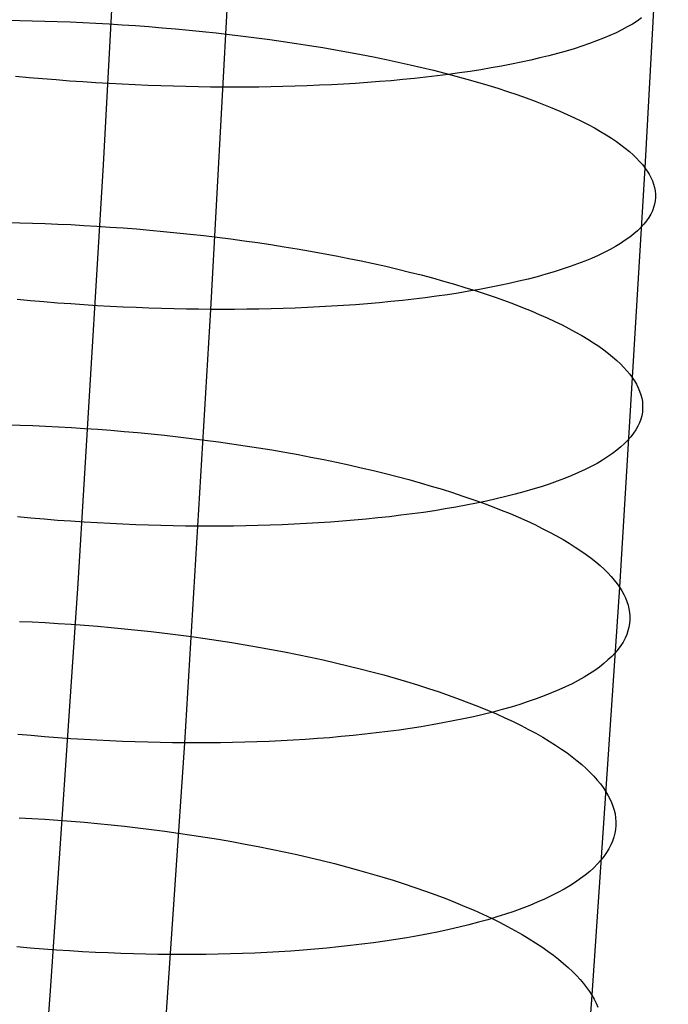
# Model space of a CAD drawing. Extents: x -37 to 483, y -973 to -253.
# Tile 108 of 197: x 417 to 433, y -836 to -813. Entities that reach past the tile are written whole.
import ezdxf

# ---------------------------------------------------------------- set-up
doc = ezdxf.new("R2010")
doc.units = 0
doc.layers.add('PREDEFINITO', color=7, linetype='CONTINUOUS')

msp = doc.modelspace()

# ---------------------------------------------------------------- linework, layer by layer
at = {"layer": 'PREDEFINITO'}
for p, q in [((419.881, -806.032, 74.286), (419.335, -816.127, 76.004)), ((432.55, -806.09, 76.642), (432.004, -816.199, 78.363)), ((422.411, -809.108, 63.028), (421.849, -819.511, 64.799)), ((417.103, -812.746, 87.259), (417.389, -812.75, 87.303)), ((417.389, -812.75, 87.303), (417.678, -812.756, 87.342)), ((417.678, -812.756, 87.342), (417.97, -812.763, 87.376)), ((417.97, -812.763, 87.376), (418.265, -812.773, 87.404)), ((418.265, -812.773, 87.404), (418.564, -812.784, 87.426)), ((418.564, -812.784, 87.426), (418.865, -812.798, 87.442)), ((431.821, -812.763, 71.523), (431.71, -812.833, 71.246)), ((431.924, -812.692, 71.801), (431.821, -812.763, 71.523)), ((418.865, -812.798, 87.442), (419.169, -812.813, 87.451)), ((419.169, -812.813, 87.451), (419.475, -812.83, 87.455)), ((419.475, -812.83, 87.455), (419.783, -812.849, 87.452)), ((419.783, -812.849, 87.452), (420.093, -812.87, 87.442)), ((420.093, -812.87, 87.442), (420.404, -812.894, 87.426)), ((420.404, -812.894, 87.426), (420.717, -812.919, 87.402)), ((420.717, -812.919, 87.402), (421.031, -812.946, 87.372)), ((421.031, -812.946, 87.372), (421.346, -812.976, 87.335)), ((421.346, -812.976, 87.335), (421.661, -813.007, 87.291)), ((421.661, -813.007, 87.291), (421.976, -813.041, 87.239)), ((431.463, -812.97, 70.699), (431.328, -813.036, 70.428)), ((431.591, -812.902, 70.972), (431.463, -812.97, 70.699)), ((431.71, -812.833, 71.246), (431.591, -812.902, 70.972)), ((421.976, -813.041, 87.239), (422.292, -813.077, 87.18)), ((422.292, -813.077, 87.18), (422.607, -813.115, 87.114)), ((422.607, -813.115, 87.114), (422.921, -813.154, 87.041)), ((422.921, -813.154, 87.041), (423.234, -813.196, 86.96)), ((423.234, -813.196, 86.96), (423.546, -813.24, 86.872)), ((423.546, -813.24, 86.872), (423.856, -813.286, 86.776)), ((430.873, -813.229, 69.634), (430.705, -813.291, 69.375)), ((431.032, -813.166, 69.895), (430.873, -813.229, 69.634)), ((431.184, -813.102, 70.16), (431.032, -813.166, 69.895)), ((431.328, -813.036, 70.428), (431.184, -813.102, 70.16)), ((423.856, -813.286, 86.776), (424.163, -813.334, 86.673)), ((424.163, -813.334, 86.673), (424.469, -813.384, 86.563)), ((424.469, -813.384, 86.563), (424.772, -813.436, 86.446)), ((424.772, -813.436, 86.446), (425.072, -813.49, 86.321)), ((430.159, -813.467, 68.623), (429.963, -813.522, 68.381)), ((430.349, -813.41, 68.87), (430.159, -813.467, 68.623)), ((430.531, -813.351, 69.12), (430.349, -813.41, 68.87)), ((430.705, -813.291, 69.375), (430.531, -813.351, 69.12)), ((425.072, -813.49, 86.321), (425.368, -813.545, 86.19)), ((425.368, -813.545, 86.19), (425.661, -813.603, 86.051)), ((425.661, -813.603, 86.051), (425.951, -813.662, 85.906)), ((425.951, -813.662, 85.906), (426.235, -813.723, 85.754)), ((429.334, -813.679, 67.683), (429.112, -813.727, 67.461)), ((429.55, -813.628, 67.911), (429.334, -813.679, 67.683)), ((429.76, -813.576, 68.143), (429.55, -813.628, 67.911)), ((429.963, -813.522, 68.381), (429.76, -813.576, 68.143)), ((426.235, -813.723, 85.754), (426.516, -813.785, 85.595)), ((426.516, -813.785, 85.595), (426.791, -813.849, 85.43)), ((426.791, -813.849, 85.43), (427.061, -813.915, 85.259)), ((427.061, -813.915, 85.259), (427.327, -813.982, 85.081)), ((427.919, -813.942, 66.437), (427.666, -813.979, 66.251)), ((428.168, -813.903, 66.63), (427.919, -813.942, 66.437)), ((428.412, -813.862, 66.829), (428.168, -813.903, 66.63)), ((428.651, -813.819, 67.034), (428.412, -813.862, 66.829)), ((428.884, -813.774, 67.245), (428.651, -813.819, 67.034)), ((429.112, -813.727, 67.461), (428.884, -813.774, 67.245)), ((417.605, -814.089, 63.79), (417.29, -814.059, 63.835)), ((417.92, -814.117, 63.753), (417.605, -814.089, 63.79)), ((418.234, -814.143, 63.722), (417.92, -814.117, 63.753)), ((418.547, -814.167, 63.699), (418.234, -814.143, 63.722)), ((418.858, -814.189, 63.682), (418.547, -814.167, 63.699)), ((426.071, -814.159, 65.269), (425.796, -814.182, 65.129)), ((426.345, -814.134, 65.416), (426.071, -814.159, 65.269)), ((426.616, -814.107, 65.57), (426.345, -814.134, 65.416)), ((426.883, -814.078, 65.73), (426.616, -814.107, 65.57)), ((427.148, -814.047, 65.897), (426.883, -814.078, 65.73)), ((427.409, -814.014, 66.071), (427.148, -814.047, 65.897)), ((427.327, -813.982, 85.081), (427.586, -814.05, 84.898)), ((427.666, -813.979, 66.251), (427.409, -814.014, 66.071)), ((427.586, -814.05, 84.898), (427.84, -814.12, 84.709)), ((427.84, -814.12, 84.709), (428.087, -814.191, 84.514)), ((419.168, -814.209, 63.672), (418.858, -814.189, 63.682)), ((419.476, -814.227, 63.669), (419.168, -814.209, 63.672)), ((419.782, -814.244, 63.672), (419.476, -814.227, 63.669)), ((420.086, -814.258, 63.682), (419.782, -814.244, 63.672)), ((420.387, -814.271, 63.698), (420.086, -814.258, 63.682)), ((420.686, -814.282, 63.72), (420.387, -814.271, 63.698)), ((420.981, -814.291, 63.747), (420.686, -814.282, 63.72)), ((421.273, -814.298, 63.781), (420.981, -814.291, 63.747)), ((421.562, -814.303, 63.82), (421.273, -814.298, 63.781)), ((421.848, -814.307, 63.864), (421.562, -814.303, 63.82)), ((422.13, -814.31, 63.914), (421.848, -814.307, 63.864)), ((422.41, -814.31, 63.969), (422.13, -814.31, 63.914)), ((422.692, -814.309, 64.03), (422.41, -814.31, 63.969)), ((422.974, -814.307, 64.097), (422.692, -814.309, 64.03)), ((423.258, -814.302, 64.171), (422.974, -814.307, 64.097)), ((423.541, -814.296, 64.251), (423.258, -814.302, 64.171)), ((423.825, -814.288, 64.337), (423.541, -814.296, 64.251)), ((424.109, -814.279, 64.43), (423.825, -814.288, 64.337)), ((424.393, -814.267, 64.53), (424.109, -814.279, 64.43)), ((424.676, -814.254, 64.636), (424.393, -814.267, 64.53)), ((424.958, -814.239, 64.749), (424.676, -814.254, 64.636)), ((425.238, -814.222, 64.869), (424.958, -814.239, 64.749)), ((425.518, -814.203, 64.996), (425.238, -814.222, 64.869)), ((425.796, -814.182, 65.129), (425.518, -814.203, 64.996)), ((428.087, -814.191, 84.514), (428.328, -814.263, 84.315)), ((428.328, -814.263, 84.315), (428.563, -814.336, 84.11)), ((428.563, -814.336, 84.11), (428.791, -814.41, 83.9)), ((428.791, -814.41, 83.9), (429.012, -814.485, 83.686)), ((429.012, -814.485, 83.686), (429.227, -814.561, 83.468)), ((429.227, -814.561, 83.468), (429.434, -814.637, 83.246)), ((429.434, -814.637, 83.246), (429.634, -814.714, 83.02)), ((429.634, -814.714, 83.02), (429.826, -814.792, 82.79)), ((429.826, -814.792, 82.79), (430.011, -814.87, 82.557)), ((430.011, -814.87, 82.557), (430.189, -814.949, 82.322)), ((430.189, -814.949, 82.322), (430.359, -815.028, 82.083)), ((430.359, -815.028, 82.083), (430.521, -815.107, 81.843)), ((430.521, -815.107, 81.843), (430.676, -815.186, 81.6)), ((430.676, -815.186, 81.6), (430.823, -815.265, 81.355)), ((430.823, -815.265, 81.355), (430.962, -815.345, 81.109)), ((430.962, -815.345, 81.109), (431.094, -815.424, 80.861)), ((431.094, -815.424, 80.861), (431.218, -815.503, 80.612)), ((431.218, -815.503, 80.612), (431.335, -815.582, 80.362)), ((431.335, -815.582, 80.362), (431.444, -815.661, 80.112)), ((431.444, -815.661, 80.112), (431.545, -815.739, 79.861)), ((431.545, -815.739, 79.861), (431.64, -815.817, 79.611)), ((431.64, -815.817, 79.611), (431.727, -815.895, 79.36)), ((431.727, -815.895, 79.36), (431.806, -815.972, 79.11)), ((431.806, -815.972, 79.11), (431.879, -816.048, 78.86)), ((419.335, -816.127, 76.004), (418.742, -825.925, 77.899)), ((432.004, -816.199, 78.363), (431.41, -826.012, 80.261)), ((431.879, -816.048, 78.86), (431.945, -816.124, 78.611)), ((431.945, -816.124, 78.611), (432.004, -816.199, 78.363)), ((432.004, -816.199, 78.363), (432.056, -816.274, 78.114)), ((432.056, -816.274, 78.114), (432.103, -816.35, 77.861)), ((432.103, -816.35, 77.861), (432.144, -816.426, 77.605)), ((432.144, -816.426, 77.605), (432.178, -816.503, 77.346)), ((432.178, -816.503, 77.346), (432.206, -816.58, 77.085)), ((432.206, -816.58, 77.085), (432.228, -816.658, 76.821)), ((432.228, -816.658, 76.821), (432.242, -816.736, 76.554)), ((432.242, -816.736, 76.554), (432.25, -816.814, 76.285)), ((432.25, -816.892, 76.013), (432.243, -816.971, 75.74)), ((432.25, -816.814, 76.285), (432.25, -816.892, 76.013)), ((432.206, -817.128, 75.189), (432.177, -817.206, 74.911)), ((432.228, -817.049, 75.465), (432.206, -817.128, 75.189)), ((432.243, -816.971, 75.74), (432.228, -817.049, 75.465)), ((432.093, -817.362, 74.353), (432.04, -817.44, 74.073)), ((432.139, -817.284, 74.632), (432.093, -817.362, 74.353)), ((432.177, -817.206, 74.911), (432.139, -817.284, 74.632)), ((417.103, -817.477, 88.218), (417.392, -817.484, 88.257)), ((417.392, -817.484, 88.257), (417.684, -817.492, 88.29)), ((417.684, -817.492, 88.29), (417.979, -817.502, 88.318)), ((417.979, -817.502, 88.318), (418.278, -817.514, 88.34)), ((418.278, -817.514, 88.34), (418.579, -817.528, 88.357)), ((418.579, -817.528, 88.357), (418.882, -817.544, 88.366)), ((418.882, -817.544, 88.366), (419.188, -817.562, 88.37)), ((419.188, -817.562, 88.37), (419.496, -817.583, 88.367)), ((419.496, -817.583, 88.367), (419.806, -817.605, 88.358)), ((419.806, -817.605, 88.358), (420.118, -817.629, 88.342)), ((420.118, -817.629, 88.342), (420.43, -817.656, 88.319)), ((431.908, -817.594, 73.512), (431.83, -817.67, 73.232)), ((431.978, -817.517, 73.792), (431.908, -817.594, 73.512)), ((432.04, -817.44, 74.073), (431.978, -817.517, 73.792)), ((420.43, -817.656, 88.319), (420.744, -817.685, 88.289)), ((420.744, -817.685, 88.289), (421.059, -817.716, 88.252)), ((421.059, -817.716, 88.252), (421.374, -817.749, 88.208)), ((421.374, -817.749, 88.208), (421.689, -817.785, 88.157)), ((421.689, -817.785, 88.157), (422.004, -817.822, 88.098)), ((422.004, -817.822, 88.098), (422.319, -817.862, 88.032)), ((431.648, -817.82, 72.674), (431.545, -817.894, 72.397)), ((431.743, -817.746, 72.953), (431.648, -817.82, 72.674)), ((431.83, -817.67, 73.232), (431.743, -817.746, 72.953)), ((422.319, -817.862, 88.032), (422.633, -817.904, 87.959)), ((422.633, -817.904, 87.959), (422.946, -817.948, 87.879)), ((422.946, -817.948, 87.879), (423.258, -817.995, 87.791)), ((423.258, -817.995, 87.791), (423.567, -818.043, 87.696)), ((423.567, -818.043, 87.696), (423.875, -818.094, 87.594)), ((431.314, -818.039, 71.847), (431.187, -818.11, 71.575)), ((431.434, -817.967, 72.121), (431.314, -818.039, 71.847)), ((431.545, -817.894, 72.397), (431.434, -817.967, 72.121)), ((423.875, -818.094, 87.594), (424.181, -818.146, 87.484)), ((424.181, -818.146, 87.484), (424.483, -818.201, 87.367)), ((424.483, -818.201, 87.367), (424.783, -818.257, 87.243)), ((424.783, -818.257, 87.243), (425.079, -818.316, 87.112)), ((425.079, -818.316, 87.112), (425.372, -818.376, 86.974)), ((430.755, -818.316, 70.773), (430.595, -818.382, 70.511)), ((430.907, -818.249, 71.037), (430.755, -818.316, 70.773)), ((431.051, -818.18, 71.305), (430.907, -818.249, 71.037)), ((431.187, -818.11, 71.575), (431.051, -818.18, 71.305)), ((425.372, -818.376, 86.974), (425.661, -818.438, 86.83)), ((425.661, -818.438, 86.83), (425.946, -818.502, 86.678)), ((425.946, -818.502, 86.678), (426.226, -818.568, 86.52)), ((430.253, -818.51, 69.999), (430.071, -818.571, 69.749)), ((430.428, -818.447, 70.253), (430.253, -818.51, 69.999)), ((430.595, -818.382, 70.511), (430.428, -818.447, 70.253)), ((426.226, -818.568, 86.52), (426.501, -818.636, 86.355)), ((426.501, -818.636, 86.355), (426.771, -818.704, 86.185)), ((426.771, -818.704, 86.185), (427.036, -818.775, 86.008)), ((427.036, -818.775, 86.008), (427.295, -818.847, 85.825)), ((429.482, -818.745, 69.024), (429.272, -818.8, 68.792)), ((429.685, -818.689, 69.261), (429.482, -818.745, 69.024)), ((429.881, -818.631, 69.503), (429.685, -818.689, 69.261)), ((430.071, -818.571, 69.749), (429.881, -818.631, 69.503)), ((427.295, -818.847, 85.825), (427.548, -818.92, 85.637)), ((427.548, -818.92, 85.637), (427.796, -818.995, 85.443)), ((427.796, -818.995, 85.443), (428.037, -819.07, 85.244)), ((428.372, -818.999, 67.916), (428.133, -819.044, 67.712)), ((428.605, -818.952, 68.127), (428.372, -818.999, 67.916)), ((428.833, -818.903, 68.343), (428.605, -818.952, 68.127)), ((429.056, -818.853, 68.565), (428.833, -818.903, 68.343)), ((429.272, -818.8, 68.792), (429.056, -818.853, 68.565)), ((426.868, -819.237, 66.781), (426.604, -819.27, 66.614)), ((427.13, -819.203, 66.954), (426.868, -819.237, 66.781)), ((427.387, -819.166, 67.134), (427.13, -819.203, 66.954)), ((427.64, -819.128, 67.32), (427.387, -819.166, 67.134)), ((427.889, -819.087, 67.513), (427.64, -819.128, 67.32)), ((428.133, -819.044, 67.712), (427.889, -819.087, 67.513)), ((428.037, -819.07, 85.244), (428.271, -819.147, 85.04)), ((428.271, -819.147, 85.04), (428.499, -819.225, 84.831)), ((428.499, -819.225, 84.831), (428.72, -819.304, 84.618)), ((417.639, -819.308, 64.636), (417.325, -819.279, 64.673)), ((417.953, -819.335, 64.606), (417.639, -819.308, 64.636)), ((418.266, -819.361, 64.583), (417.953, -819.335, 64.606)), ((418.578, -819.384, 64.566), (418.266, -819.361, 64.583)), ((418.888, -819.405, 64.557), (418.578, -819.384, 64.566)), ((419.196, -819.424, 64.554), (418.888, -819.405, 64.557)), ((419.502, -819.442, 64.557), (419.196, -819.424, 64.554)), ((419.806, -819.457, 64.567), (419.502, -819.442, 64.557)), ((420.107, -819.47, 64.583), (419.806, -819.457, 64.567)), ((420.405, -819.481, 64.605), (420.107, -819.47, 64.583)), ((424.112, -819.468, 65.415), (423.829, -819.48, 65.316)), ((424.395, -819.454, 65.522), (424.112, -819.468, 65.415)), ((424.677, -819.438, 65.634), (424.395, -819.454, 65.522)), ((424.958, -819.42, 65.754), (424.677, -819.438, 65.634)), ((425.238, -819.4, 65.881), (424.958, -819.42, 65.754)), ((425.516, -819.378, 66.014), (425.238, -819.4, 65.881)), ((425.791, -819.354, 66.154), (425.516, -819.378, 66.014)), ((426.065, -819.328, 66.301), (425.791, -819.354, 66.154)), ((426.336, -819.3, 66.454), (426.065, -819.328, 66.301)), ((426.604, -819.27, 66.614), (426.336, -819.3, 66.454)), ((428.72, -819.304, 84.618), (428.934, -819.383, 84.4)), ((428.934, -819.383, 84.4), (429.141, -819.464, 84.179)), ((429.141, -819.464, 84.179), (429.341, -819.545, 83.954)), ((420.701, -819.491, 64.632), (420.405, -819.481, 64.605)), ((420.993, -819.499, 64.666), (420.701, -819.491, 64.632)), ((421.282, -819.505, 64.705), (420.993, -819.499, 64.666)), ((421.849, -819.511, 64.799), (421.236, -829.652, 66.761)), ((421.567, -819.509, 64.749), (421.282, -819.505, 64.705)), ((421.849, -819.511, 64.799), (421.567, -819.509, 64.749)), ((422.13, -819.512, 64.854), (421.849, -819.511, 64.799)), ((422.411, -819.511, 64.915), (422.13, -819.512, 64.854)), ((422.694, -819.508, 64.983), (422.411, -819.511, 64.915)), ((422.977, -819.504, 65.056), (422.694, -819.508, 64.983)), ((423.261, -819.498, 65.136), (422.977, -819.504, 65.056)), ((423.545, -819.49, 65.223), (423.261, -819.498, 65.136)), ((423.829, -819.48, 65.316), (423.545, -819.49, 65.223)), ((429.341, -819.545, 83.954), (429.533, -819.627, 83.725)), ((429.533, -819.627, 83.725), (429.718, -819.709, 83.493)), ((429.718, -819.709, 83.493), (429.895, -819.791, 83.258)), ((429.895, -819.791, 83.258), (430.065, -819.874, 83.02)), ((430.065, -819.874, 83.02), (430.227, -819.957, 82.78)), ((430.227, -819.957, 82.78), (430.381, -820.041, 82.538)), ((430.381, -820.041, 82.538), (430.528, -820.124, 82.294)), ((430.528, -820.124, 82.294), (430.667, -820.208, 82.049)), ((430.667, -820.208, 82.049), (430.799, -820.291, 81.802)), ((430.799, -820.291, 81.802), (430.923, -820.374, 81.554)), ((430.923, -820.374, 81.554), (431.039, -820.457, 81.305)), ((431.039, -820.457, 81.305), (431.148, -820.54, 81.055)), ((431.148, -820.54, 81.055), (431.249, -820.623, 80.805)), ((431.249, -820.623, 80.805), (431.343, -820.704, 80.556)), ((431.343, -820.704, 80.556), (431.43, -820.786, 80.306)), ((431.43, -820.786, 80.306), (431.509, -820.867, 80.056)), ((431.509, -820.867, 80.056), (431.582, -820.947, 79.807)), ((431.582, -820.947, 79.807), (431.647, -821.027, 79.559)), ((431.647, -821.027, 79.559), (431.706, -821.106, 79.311)), ((431.706, -821.106, 79.311), (431.758, -821.185, 79.063)), ((431.758, -821.185, 79.063), (431.805, -821.264, 78.811)), ((431.805, -821.264, 78.811), (431.845, -821.344, 78.556)), ((431.845, -821.344, 78.556), (431.879, -821.425, 78.298)), ((431.879, -821.425, 78.298), (431.907, -821.506, 78.037)), ((431.907, -821.506, 78.037), (431.928, -821.587, 77.774)), ((431.928, -821.587, 77.774), (431.943, -821.669, 77.507)), ((431.943, -821.669, 77.507), (431.95, -821.751, 77.239)), ((431.95, -821.751, 77.239), (431.95, -821.834, 76.969)), ((431.928, -821.999, 76.422), (431.906, -822.081, 76.146)), ((431.943, -821.916, 76.696), (431.928, -821.999, 76.422)), ((431.95, -821.834, 76.969), (431.943, -821.916, 76.696)), ((417.105, -822.212, 89.171), (417.397, -822.22, 89.205)), ((417.397, -822.22, 89.205), (417.693, -822.231, 89.233)), ((417.693, -822.231, 89.233), (417.991, -822.244, 89.255)), ((431.876, -822.163, 75.869), (431.838, -822.246, 75.591)), ((431.906, -822.081, 76.146), (431.876, -822.163, 75.869)), ((417.991, -822.244, 89.255), (418.292, -822.259, 89.272)), ((418.292, -822.259, 89.272), (418.596, -822.276, 89.282)), ((418.596, -822.276, 89.282), (418.902, -822.295, 89.286)), ((418.902, -822.295, 89.286), (419.21, -822.316, 89.283)), ((419.21, -822.316, 89.283), (419.519, -822.34, 89.274)), ((419.519, -822.34, 89.274), (419.831, -822.365, 89.258)), ((419.831, -822.365, 89.258), (420.144, -822.393, 89.235)), ((420.144, -822.393, 89.235), (420.457, -822.424, 89.206)), ((420.457, -822.424, 89.206), (420.772, -822.456, 89.169)), ((420.772, -822.456, 89.169), (421.087, -822.491, 89.125)), ((431.738, -822.409, 75.033), (431.676, -822.49, 74.754)), ((431.792, -822.327, 75.313), (431.738, -822.409, 75.033)), ((431.838, -822.246, 75.591), (431.792, -822.327, 75.313)), ((421.087, -822.491, 89.125), (421.402, -822.529, 89.074)), ((421.402, -822.529, 89.074), (421.717, -822.568, 89.016)), ((421.717, -822.568, 89.016), (422.032, -822.61, 88.951)), ((422.032, -822.61, 88.951), (422.346, -822.654, 88.878)), ((422.346, -822.654, 88.878), (422.659, -822.7, 88.798)), ((431.527, -822.651, 74.195), (431.44, -822.73, 73.917)), ((431.606, -822.571, 74.474), (431.527, -822.651, 74.195)), ((431.676, -822.49, 74.754), (431.606, -822.571, 74.474)), ((422.659, -822.7, 88.798), (422.97, -822.749, 88.711)), ((422.97, -822.749, 88.711), (423.28, -822.8, 88.617)), ((423.28, -822.8, 88.617), (423.587, -822.853, 88.515)), ((423.587, -822.853, 88.515), (423.893, -822.908, 88.406)), ((423.893, -822.908, 88.406), (424.195, -822.965, 88.289)), ((431.242, -822.886, 73.362), (431.131, -822.963, 73.087)), ((431.345, -822.808, 73.639), (431.242, -822.886, 73.362)), ((431.44, -822.73, 73.917), (431.345, -822.808, 73.639)), ((424.195, -822.965, 88.289), (424.495, -823.025, 88.166)), ((424.495, -823.025, 88.166), (424.791, -823.086, 88.036)), ((424.791, -823.086, 88.036), (425.084, -823.149, 87.898)), ((425.084, -823.149, 87.898), (425.372, -823.215, 87.754)), ((430.883, -823.113, 72.542), (430.747, -823.186, 72.273)), ((431.011, -823.038, 72.813), (430.883, -823.113, 72.542)), ((431.131, -822.963, 73.087), (431.011, -823.038, 72.813)), ((425.372, -823.215, 87.754), (425.657, -823.282, 87.603)), ((425.657, -823.282, 87.603), (425.937, -823.351, 87.446)), ((425.937, -823.351, 87.446), (426.212, -823.422, 87.282)), ((430.451, -823.329, 71.742), (430.291, -823.398, 71.481)), ((430.603, -823.258, 72.006), (430.451, -823.329, 71.742)), ((430.747, -823.186, 72.273), (430.603, -823.258, 72.006)), ((426.212, -823.422, 87.282), (426.482, -823.494, 87.112)), ((426.482, -823.494, 87.112), (426.746, -823.568, 86.936)), ((426.746, -823.568, 86.936), (427.005, -823.643, 86.754)), ((429.766, -823.597, 70.72), (429.576, -823.659, 70.475)), ((429.948, -823.532, 70.97), (429.766, -823.597, 70.72)), ((430.123, -823.466, 71.224), (429.948, -823.532, 70.97)), ((430.291, -823.398, 71.481), (430.123, -823.466, 71.224)), ((427.005, -823.643, 86.754), (427.259, -823.72, 86.566)), ((427.259, -823.72, 86.566), (427.506, -823.798, 86.373)), ((427.506, -823.798, 86.373), (427.746, -823.878, 86.175)), ((428.966, -823.837, 69.766), (428.75, -823.892, 69.539)), ((429.176, -823.779, 69.997), (428.966, -823.837, 69.766)), ((429.379, -823.72, 70.234), (429.176, -823.779, 69.997)), ((429.576, -823.659, 70.475), (429.379, -823.72, 70.234)), ((427.746, -823.878, 86.175), (427.981, -823.958, 85.971)), ((428.065, -824.046, 68.892), (427.826, -824.093, 68.688)), ((427.981, -823.958, 85.971), (428.208, -824.04, 85.763)), ((428.299, -823.996, 69.102), (428.065, -824.046, 68.892)), ((428.208, -824.04, 85.763), (428.429, -824.123, 85.551)), ((428.527, -823.945, 69.318), (428.299, -823.996, 69.102)), ((428.75, -823.892, 69.539), (428.527, -823.945, 69.318)), ((426.562, -824.295, 67.759), (426.297, -824.329, 67.593)), ((426.823, -824.259, 67.932), (426.562, -824.295, 67.759)), ((427.08, -824.221, 68.112), (426.823, -824.259, 67.932)), ((427.333, -824.18, 68.297), (427.08, -824.221, 68.112)), ((427.582, -824.138, 68.49), (427.333, -824.18, 68.297)), ((427.826, -824.093, 68.688), (427.582, -824.138, 68.49)), ((428.429, -824.123, 85.551), (428.643, -824.206, 85.334)), ((428.643, -824.206, 85.334), (428.85, -824.29, 85.113)), ((428.85, -824.29, 85.113), (429.049, -824.375, 84.889)), ((417.647, -824.395, 65.585), (417.333, -824.367, 65.615)), ((417.96, -824.422, 65.562), (417.647, -824.395, 65.585)), ((418.271, -824.447, 65.546), (417.96, -824.422, 65.562)), ((418.581, -824.469, 65.536), (418.271, -824.447, 65.546)), ((418.889, -824.489, 65.533), (418.581, -824.469, 65.536)), ((419.195, -824.507, 65.537), (418.889, -824.489, 65.533)), ((419.499, -824.524, 65.547), (419.195, -824.507, 65.537)), ((419.8, -824.538, 65.563), (419.499, -824.524, 65.547)), ((420.098, -824.55, 65.585), (419.8, -824.538, 65.563)), ((423.805, -824.537, 66.396), (423.522, -824.549, 66.296)), ((424.088, -824.522, 66.502), (423.805, -824.537, 66.396)), ((424.37, -824.506, 66.615), (424.088, -824.522, 66.502)), ((424.651, -824.487, 66.734), (424.37, -824.506, 66.615)), ((424.931, -824.466, 66.86), (424.651, -824.487, 66.734)), ((425.209, -824.443, 66.993), (424.931, -824.466, 66.86)), ((425.484, -824.418, 67.133), (425.209, -824.443, 66.993)), ((425.758, -824.391, 67.28), (425.484, -824.418, 67.133)), ((426.029, -824.361, 67.433), (425.758, -824.391, 67.28)), ((426.297, -824.329, 67.593), (426.029, -824.361, 67.433)), ((429.049, -824.375, 84.889), (429.241, -824.461, 84.661)), ((429.241, -824.461, 84.661), (429.426, -824.547, 84.43)), ((420.394, -824.56, 65.613), (420.098, -824.55, 65.585)), ((420.686, -824.568, 65.647), (420.394, -824.56, 65.613)), ((420.975, -824.574, 65.686), (420.686, -824.568, 65.647)), ((421.26, -824.579, 65.73), (420.975, -824.574, 65.686)), ((421.542, -824.581, 65.78), (421.26, -824.579, 65.73)), ((421.822, -824.582, 65.835), (421.542, -824.581, 65.78)), ((422.104, -824.581, 65.896), (421.822, -824.582, 65.835)), ((422.387, -824.579, 65.963), (422.104, -824.581, 65.896)), ((422.67, -824.574, 66.037), (422.387, -824.579, 65.963)), ((422.954, -824.568, 66.117), (422.67, -824.574, 66.037)), ((423.238, -824.559, 66.203), (422.954, -824.568, 66.117)), ((423.522, -824.549, 66.296), (423.238, -824.559, 66.203)), ((429.426, -824.547, 84.43), (429.603, -824.634, 84.195)), ((429.603, -824.634, 84.195), (429.772, -824.721, 83.959)), ((429.772, -824.721, 83.959), (429.934, -824.808, 83.719)), ((429.934, -824.808, 83.719), (430.088, -824.896, 83.478)), ((430.088, -824.896, 83.478), (430.235, -824.983, 83.235)), ((430.235, -824.983, 83.235), (430.374, -825.071, 82.99)), ((430.374, -825.071, 82.99), (430.505, -825.158, 82.744)), ((430.505, -825.158, 82.744), (430.629, -825.245, 82.497)), ((430.629, -825.245, 82.497), (430.745, -825.332, 82.249)), ((430.745, -825.332, 82.249), (430.853, -825.419, 82)), ((430.853, -825.419, 82), (430.954, -825.506, 81.751)), ((430.954, -825.506, 81.751), (431.048, -825.591, 81.502)), ((431.048, -825.591, 81.502), (431.135, -825.677, 81.252)), ((431.135, -825.677, 81.252), (431.214, -825.762, 81.004)), ((431.214, -825.762, 81.004), (431.286, -825.846, 80.755)), ((431.286, -825.846, 80.755), (431.352, -825.929, 80.508)), ((418.742, -825.925, 77.899), (418.095, -835.456, 79.993)), ((431.41, -826.012, 80.261), (430.762, -835.56, 82.359)), ((431.352, -825.929, 80.508), (431.41, -826.012, 80.261)), ((431.41, -826.012, 80.261), (431.462, -826.095, 80.013)), ((431.462, -826.095, 80.013), (431.509, -826.178, 79.762)), ((431.509, -826.178, 79.762), (431.549, -826.262, 79.508)), ((431.549, -826.262, 79.508), (431.583, -826.347, 79.251)), ((431.583, -826.347, 79.251), (431.61, -826.432, 78.991)), ((431.61, -826.432, 78.991), (431.631, -826.517, 78.728)), ((431.631, -826.517, 78.728), (431.645, -826.603, 78.463)), ((431.645, -826.603, 78.463), (431.652, -826.689, 78.195)), ((417.382, -826.811, 90.239), (417.68, -826.824, 90.262)), ((417.68, -826.824, 90.262), (417.981, -826.84, 90.278)), ((417.981, -826.84, 90.278), (418.285, -826.858, 90.288)), ((431.652, -826.775, 77.925), (431.645, -826.862, 77.653)), ((431.652, -826.689, 78.195), (431.652, -826.775, 77.925)), ((418.285, -826.858, 90.288), (418.591, -826.878, 90.292)), ((418.591, -826.878, 90.292), (418.899, -826.901, 90.29)), ((418.899, -826.901, 90.29), (419.208, -826.925, 90.281)), ((419.208, -826.925, 90.281), (419.52, -826.953, 90.265)), ((419.52, -826.953, 90.265), (419.832, -826.982, 90.243)), ((419.832, -826.982, 90.243), (420.146, -827.014, 90.214)), ((420.146, -827.014, 90.214), (420.46, -827.049, 90.178)), ((420.46, -827.049, 90.178), (420.775, -827.085, 90.134)), ((431.607, -827.034, 77.105), (431.577, -827.121, 76.829)), ((431.63, -826.948, 77.38), (431.607, -827.034, 77.105)), ((431.645, -826.862, 77.653), (431.63, -826.948, 77.38)), ((420.775, -827.085, 90.134), (421.09, -827.124, 90.084)), ((421.09, -827.124, 90.084), (421.405, -827.166, 90.026)), ((421.405, -827.166, 90.026), (421.72, -827.21, 89.961)), ((421.72, -827.21, 89.961), (422.033, -827.257, 89.889)), ((422.033, -827.257, 89.889), (422.346, -827.305, 89.81)), ((422.346, -827.305, 89.81), (422.657, -827.357, 89.723)), ((431.492, -827.293, 76.274), (431.438, -827.378, 75.995)), ((431.539, -827.207, 76.552), (431.492, -827.293, 76.274)), ((431.577, -827.121, 76.829), (431.539, -827.207, 76.552)), ((422.657, -827.357, 89.723), (422.967, -827.41, 89.629)), ((422.967, -827.41, 89.629), (423.274, -827.466, 89.528)), ((423.274, -827.466, 89.528), (423.579, -827.524, 89.419)), ((423.579, -827.524, 89.419), (423.881, -827.584, 89.304)), ((431.376, -827.463, 75.717), (431.306, -827.547, 75.438)), ((431.438, -827.378, 75.995), (431.376, -827.463, 75.717)), ((423.881, -827.584, 89.304), (424.181, -827.647, 89.181)), ((424.181, -827.647, 89.181), (424.477, -827.711, 89.051)), ((424.477, -827.711, 89.051), (424.769, -827.778, 88.914)), ((431.14, -827.714, 74.881), (431.045, -827.797, 74.604)), ((431.227, -827.631, 75.159), (431.14, -827.714, 74.881)), ((431.306, -827.547, 75.438), (431.227, -827.631, 75.159)), ((424.769, -827.778, 88.914), (425.058, -827.847, 88.771)), ((425.058, -827.847, 88.771), (425.342, -827.917, 88.621)), ((425.342, -827.917, 88.621), (425.621, -827.99, 88.464)), ((425.621, -827.99, 88.464), (425.896, -828.064, 88.301)), ((430.829, -827.958, 74.054), (430.709, -828.037, 73.781)), ((430.941, -827.878, 74.328), (430.829, -827.958, 74.054)), ((431.045, -827.797, 74.604), (430.941, -827.878, 74.328)), ((425.896, -828.064, 88.301), (426.166, -828.14, 88.132)), ((426.166, -828.14, 88.132), (426.43, -828.218, 87.956)), ((426.43, -828.218, 87.956), (426.689, -828.297, 87.775)), ((430.445, -828.192, 73.242), (430.301, -828.268, 72.976)), ((430.581, -828.116, 73.51), (430.445, -828.192, 73.242)), ((430.709, -828.037, 73.781), (430.581, -828.116, 73.51)), ((426.689, -828.297, 87.775), (426.942, -828.378, 87.589)), ((426.942, -828.378, 87.589), (427.189, -828.46, 87.396)), ((429.988, -828.414, 72.452), (429.821, -828.485, 72.195)), ((430.148, -828.342, 72.712), (429.988, -828.414, 72.452)), ((430.301, -828.268, 72.976), (430.148, -828.342, 72.712)), ((427.189, -828.46, 87.396), (427.429, -828.543, 87.199)), ((427.429, -828.543, 87.199), (427.663, -828.628, 86.997)), ((427.663, -828.628, 86.997), (427.89, -828.714, 86.789)), ((429.273, -828.688, 71.448), (429.076, -828.752, 71.208)), ((429.463, -828.622, 71.693), (429.273, -828.688, 71.448)), ((429.645, -828.555, 71.942), (429.463, -828.622, 71.693)), ((429.821, -828.485, 72.195), (429.645, -828.555, 71.942)), ((427.89, -828.714, 86.789), (428.111, -828.801, 86.578)), ((428.111, -828.801, 86.578), (428.324, -828.889, 86.362)), ((428.324, -828.889, 86.362), (428.531, -828.977, 86.142)), ((428.662, -828.873, 70.74), (428.446, -828.931, 70.514)), ((428.873, -828.814, 70.972), (428.662, -828.873, 70.74)), ((429.076, -828.752, 71.208), (428.873, -828.814, 70.972)), ((427.522, -829.141, 69.665), (427.278, -829.188, 69.467)), ((427.761, -829.092, 69.869), (427.522, -829.141, 69.665)), ((427.995, -829.041, 70.078), (427.761, -829.092, 69.869)), ((428.223, -828.987, 70.294), (427.995, -829.041, 70.078)), ((428.446, -828.931, 70.514), (428.223, -828.987, 70.294)), ((428.531, -828.977, 86.142), (428.73, -829.067, 85.919)), ((428.73, -829.067, 85.919), (428.922, -829.157, 85.692)), ((426.256, -829.354, 68.738), (425.992, -829.389, 68.572)), ((426.518, -829.316, 68.911), (426.256, -829.354, 68.738)), ((426.775, -829.276, 69.09), (426.518, -829.316, 68.911)), ((427.029, -829.233, 69.275), (426.775, -829.276, 69.09)), ((427.278, -829.188, 69.467), (427.029, -829.233, 69.275)), ((428.922, -829.157, 85.692), (429.106, -829.247, 85.461)), ((429.106, -829.247, 85.461), (429.283, -829.338, 85.228)), ((429.283, -829.338, 85.228), (429.452, -829.43, 84.992)), ((417.654, -829.484, 66.541), (417.341, -829.456, 66.563)), ((417.965, -829.51, 66.525), (417.654, -829.484, 66.541)), ((418.275, -829.533, 66.516), (417.965, -829.51, 66.525)), ((418.583, -829.555, 66.513), (418.275, -829.533, 66.516)), ((418.889, -829.574, 66.517), (418.583, -829.555, 66.513)), ((419.192, -829.591, 66.527), (418.889, -829.574, 66.517)), ((419.494, -829.606, 66.543), (419.192, -829.591, 66.527)), ((419.792, -829.618, 66.565), (419.494, -829.606, 66.543)), ((423.499, -829.606, 67.376), (423.215, -829.618, 67.277)), ((423.782, -829.591, 67.482), (423.499, -829.606, 67.376)), ((424.064, -829.573, 67.595), (423.782, -829.591, 67.482)), ((424.345, -829.554, 67.714), (424.064, -829.573, 67.595)), ((424.625, -829.532, 67.841), (424.345, -829.554, 67.714)), ((424.903, -829.508, 67.973), (424.625, -829.532, 67.841)), ((425.179, -829.482, 68.113), (424.903, -829.508, 67.973)), ((425.452, -829.453, 68.259), (425.179, -829.482, 68.113)), ((425.723, -829.422, 68.412), (425.452, -829.453, 68.259)), ((425.992, -829.389, 68.572), (425.723, -829.422, 68.412)), ((429.452, -829.43, 84.992), (429.613, -829.521, 84.754)), ((429.613, -829.521, 84.754), (429.767, -829.613, 84.514)), ((420.087, -829.629, 66.593), (419.792, -829.618, 66.565)), ((420.379, -829.638, 66.627), (420.087, -829.629, 66.593)), ((420.668, -829.644, 66.666), (420.379, -829.638, 66.627)), ((421.236, -829.652, 66.761), (420.563, -839.559, 68.937)), ((420.954, -829.649, 66.711), (420.668, -829.644, 66.666)), ((421.236, -829.652, 66.761), (420.954, -829.649, 66.711)), ((421.516, -829.653, 66.816), (421.236, -829.652, 66.761)), ((421.798, -829.652, 66.877), (421.516, -829.653, 66.816)), ((422.08, -829.649, 66.944), (421.798, -829.652, 66.877)), ((422.364, -829.645, 67.018), (422.08, -829.649, 66.944)), ((422.647, -829.638, 67.098), (422.364, -829.645, 67.018)), ((422.931, -829.629, 67.184), (422.647, -829.638, 67.098)), ((423.215, -829.618, 67.277), (422.931, -829.629, 67.184)), ((429.767, -829.613, 84.514), (429.914, -829.705, 84.271)), ((429.914, -829.705, 84.271), (430.052, -829.797, 84.028)), ((430.052, -829.797, 84.028), (430.183, -829.889, 83.782)), ((430.183, -829.889, 83.782), (430.306, -829.981, 83.536)), ((430.306, -829.981, 83.536), (430.422, -830.072, 83.289)), ((430.422, -830.072, 83.289), (430.53, -830.163, 83.041)), ((430.53, -830.163, 83.041), (430.631, -830.254, 82.793)), ((430.631, -830.254, 82.793), (430.725, -830.344, 82.545)), ((430.725, -830.344, 82.545), (430.811, -830.434, 82.297)), ((430.811, -830.434, 82.297), (430.89, -830.523, 82.049)), ((430.89, -830.523, 82.049), (430.962, -830.612, 81.801)), ((430.962, -830.612, 81.801), (431.027, -830.699, 81.555)), ((431.027, -830.699, 81.555), (431.085, -830.786, 81.309)), ((431.085, -830.786, 81.309), (431.137, -830.873, 81.062)), ((431.137, -830.873, 81.062), (431.183, -830.961, 80.812)), ((431.183, -830.961, 80.812), (431.223, -831.049, 80.559)), ((431.223, -831.049, 80.559), (431.256, -831.138, 80.302)), ((431.256, -831.138, 80.302), (431.284, -831.227, 80.043)), ((417.369, -831.405, 91.268), (417.67, -831.422, 91.284)), ((417.67, -831.422, 91.284), (417.974, -831.44, 91.295)), ((417.974, -831.44, 91.295), (418.28, -831.462, 91.299)), ((431.284, -831.227, 80.043), (431.304, -831.317, 79.781)), ((431.304, -831.317, 79.781), (431.318, -831.407, 79.517)), ((431.318, -831.407, 79.517), (431.325, -831.497, 79.25)), ((418.28, -831.462, 91.299), (418.587, -831.485, 91.297)), ((418.587, -831.485, 91.297), (418.897, -831.511, 91.289)), ((418.897, -831.511, 91.289), (419.208, -831.54, 91.273)), ((419.208, -831.54, 91.273), (419.521, -831.571, 91.251)), ((419.521, -831.571, 91.251), (419.834, -831.605, 91.222)), ((419.834, -831.605, 91.222), (420.149, -831.641, 91.187)), ((420.149, -831.641, 91.187), (420.464, -831.679, 91.144)), ((420.464, -831.679, 91.144), (420.778, -831.721, 91.094)), ((431.316, -831.678, 78.711), (431.301, -831.769, 78.438)), ((431.324, -831.588, 78.981), (431.316, -831.678, 78.711)), ((431.325, -831.497, 79.25), (431.324, -831.588, 78.981)), ((420.778, -831.721, 91.094), (421.093, -831.764, 91.036)), ((421.093, -831.764, 91.036), (421.408, -831.81, 90.972)), ((421.408, -831.81, 90.972), (421.721, -831.859, 90.901)), ((421.721, -831.859, 90.901), (422.034, -831.91, 90.822)), ((422.034, -831.91, 90.822), (422.345, -831.964, 90.735)), ((431.278, -831.86, 78.164), (431.248, -831.95, 77.889)), ((431.301, -831.769, 78.438), (431.278, -831.86, 78.164)), ((422.345, -831.964, 90.735), (422.654, -832.02, 90.642)), ((422.654, -832.02, 90.642), (422.961, -832.079, 90.541)), ((422.961, -832.079, 90.541), (423.266, -832.14, 90.434)), ((423.266, -832.14, 90.434), (423.568, -832.203, 90.319)), ((431.163, -832.131, 77.336), (431.108, -832.221, 77.058)), ((431.209, -832.041, 77.613), (431.163, -832.131, 77.336)), ((431.248, -831.95, 77.889), (431.209, -832.041, 77.613)), ((423.568, -832.203, 90.319), (423.868, -832.268, 90.197)), ((423.868, -832.268, 90.197), (424.163, -832.336, 90.068)), ((424.163, -832.336, 90.068), (424.456, -832.406, 89.932)), ((431.046, -832.31, 76.78), (430.975, -832.398, 76.503)), ((431.108, -832.221, 77.058), (431.046, -832.31, 76.78)), ((424.456, -832.406, 89.932), (424.744, -832.478, 89.789)), ((424.744, -832.478, 89.789), (425.028, -832.552, 89.64)), ((425.028, -832.552, 89.64), (425.307, -832.628, 89.484)), ((430.809, -832.574, 75.948), (430.713, -832.66, 75.672)), ((430.896, -832.486, 76.225), (430.809, -832.574, 75.948)), ((430.975, -832.398, 76.503), (430.896, -832.486, 76.225)), ((425.307, -832.628, 89.484), (425.582, -832.706, 89.321)), ((425.582, -832.706, 89.321), (425.851, -832.786, 89.153)), ((425.851, -832.786, 89.153), (426.115, -832.868, 88.979)), ((430.498, -832.83, 75.123), (430.377, -832.913, 74.851)), ((430.61, -832.745, 75.397), (430.498, -832.83, 75.123)), ((430.713, -832.66, 75.672), (430.61, -832.745, 75.397)), ((426.115, -832.868, 88.979), (426.374, -832.951, 88.798)), ((426.374, -832.951, 88.798), (426.627, -833.035, 88.612)), ((426.627, -833.035, 88.612), (426.873, -833.122, 88.421)), ((430.249, -832.995, 74.581), (430.112, -833.075, 74.314)), ((430.377, -832.913, 74.851), (430.249, -832.995, 74.581)), ((426.873, -833.122, 88.421), (427.113, -833.209, 88.225)), ((427.113, -833.209, 88.225), (427.347, -833.298, 88.023)), ((429.815, -833.232, 73.786), (429.655, -833.308, 73.527)), ((429.968, -833.155, 74.048), (429.815, -833.232, 73.786)), ((430.112, -833.075, 74.314), (429.968, -833.155, 74.048)), ((427.347, -833.298, 88.023), (427.574, -833.388, 87.817)), ((427.574, -833.388, 87.817), (427.794, -833.479, 87.606)), ((427.794, -833.479, 87.606), (428.008, -833.571, 87.391)), ((429.129, -833.526, 72.77), (428.939, -833.595, 72.526)), ((429.312, -833.456, 73.018), (429.129, -833.526, 72.77)), ((429.487, -833.383, 73.271), (429.312, -833.456, 73.018)), ((429.655, -833.308, 73.527), (429.487, -833.383, 73.271)), ((428.008, -833.571, 87.391), (428.214, -833.664, 87.172)), ((428.214, -833.664, 87.172), (428.413, -833.758, 86.95)), ((428.538, -833.727, 72.05), (428.328, -833.79, 71.82)), ((428.742, -833.662, 72.286), (428.538, -833.727, 72.05)), ((428.939, -833.595, 72.526), (428.742, -833.662, 72.286)), ((427.66, -833.966, 71.16), (427.426, -834.02, 70.951)), ((427.888, -833.909, 71.374), (427.66, -833.966, 71.16)), ((428.111, -833.851, 71.595), (427.888, -833.909, 71.374)), ((428.328, -833.79, 71.82), (428.111, -833.851, 71.595)), ((428.413, -833.758, 86.95), (428.604, -833.852, 86.724)), ((428.604, -833.852, 86.724), (428.788, -833.947, 86.494)), ((428.788, -833.947, 86.494), (428.965, -834.043, 86.262)), ((426.439, -834.212, 70.174), (426.182, -834.254, 69.995)), ((426.693, -834.167, 70.359), (426.439, -834.212, 70.174)), ((426.942, -834.121, 70.55), (426.693, -834.167, 70.359)), ((427.186, -834.071, 70.747), (426.942, -834.121, 70.55)), ((427.426, -834.02, 70.951), (427.186, -834.071, 70.747)), ((428.965, -834.043, 86.262), (429.133, -834.138, 86.027)), ((429.133, -834.138, 86.027), (429.295, -834.235, 85.79)), ((417.629, -834.455, 67.611), (417.318, -834.428, 67.627)), ((424.842, -834.428, 69.199), (424.566, -834.455, 69.06)), ((425.116, -834.398, 69.345), (424.842, -834.428, 69.199)), ((425.387, -834.366, 69.498), (425.116, -834.398, 69.345)), ((425.655, -834.331, 69.657), (425.387, -834.366, 69.498)), ((425.92, -834.294, 69.823), (425.655, -834.331, 69.657)), ((426.182, -834.254, 69.995), (425.92, -834.294, 69.823)), ((429.295, -834.235, 85.79), (429.448, -834.331, 85.551)), ((429.448, -834.331, 85.551), (429.594, -834.427, 85.31)), ((429.594, -834.427, 85.31), (429.733, -834.524, 85.067)), ((417.939, -834.48, 67.602), (417.629, -834.455, 67.611)), ((418.247, -834.502, 67.6), (417.939, -834.48, 67.602)), ((418.553, -834.522, 67.604), (418.247, -834.502, 67.6)), ((418.856, -834.54, 67.614), (418.553, -834.522, 67.604)), ((419.157, -834.556, 67.631), (418.856, -834.54, 67.614)), ((419.455, -834.569, 67.653), (419.157, -834.556, 67.631)), ((419.751, -834.581, 67.681), (419.455, -834.569, 67.653)), ((420.043, -834.59, 67.715), (419.751, -834.581, 67.681)), ((420.332, -834.597, 67.754), (420.043, -834.59, 67.715)), ((420.617, -834.602, 67.799), (420.332, -834.597, 67.754)), ((420.899, -834.605, 67.849), (420.617, -834.602, 67.799)), ((421.179, -834.606, 67.904), (420.899, -834.605, 67.849)), ((421.461, -834.606, 67.965), (421.179, -834.606, 67.904)), ((421.744, -834.603, 68.032), (421.461, -834.606, 67.965)), ((422.027, -834.598, 68.106), (421.744, -834.603, 68.032)), ((422.311, -834.591, 68.186), (422.027, -834.598, 68.106)), ((422.595, -834.582, 68.272), (422.311, -834.591, 68.186)), ((422.879, -834.571, 68.365), (422.595, -834.582, 68.272)), ((423.162, -834.557, 68.464), (422.879, -834.571, 68.365)), ((423.445, -834.542, 68.57), (423.162, -834.557, 68.464)), ((423.728, -834.524, 68.682), (423.445, -834.542, 68.57)), ((424.009, -834.503, 68.801), (423.728, -834.524, 68.682)), ((424.288, -834.48, 68.927), (424.009, -834.503, 68.801)), ((424.566, -834.455, 69.06), (424.288, -834.48, 68.927)), ((429.733, -834.524, 85.067), (429.863, -834.62, 84.822)), ((429.863, -834.62, 84.822), (429.986, -834.716, 84.577)), ((429.986, -834.716, 84.577), (430.102, -834.812, 84.331)), ((430.102, -834.812, 84.331), (430.21, -834.907, 84.084)), ((430.21, -834.907, 84.084), (430.31, -835.002, 83.837)), ((430.31, -835.002, 83.837), (430.403, -835.097, 83.59)), ((430.403, -835.097, 83.59), (430.489, -835.191, 83.343)), ((430.489, -835.191, 83.343), (430.568, -835.284, 83.096)), ((430.568, -835.284, 83.096), (430.64, -835.377, 82.849)), ((418.095, -835.456, 79.993), (417.389, -844.752, 82.307)), ((430.762, -835.56, 82.359), (430.054, -844.875, 84.677)), ((430.64, -835.377, 82.849), (430.704, -835.469, 82.603)), ((430.704, -835.469, 82.603), (430.762, -835.56, 82.359)), ((430.762, -835.56, 82.359), (430.814, -835.651, 82.113)), ((430.814, -835.651, 82.113), (430.86, -835.743, 81.863)), ((430.86, -835.743, 81.863), (430.899, -835.835, 81.611))]:
    msp.add_line(p, q, dxfattribs=at)

doc.saveas('drawing.dxf')
